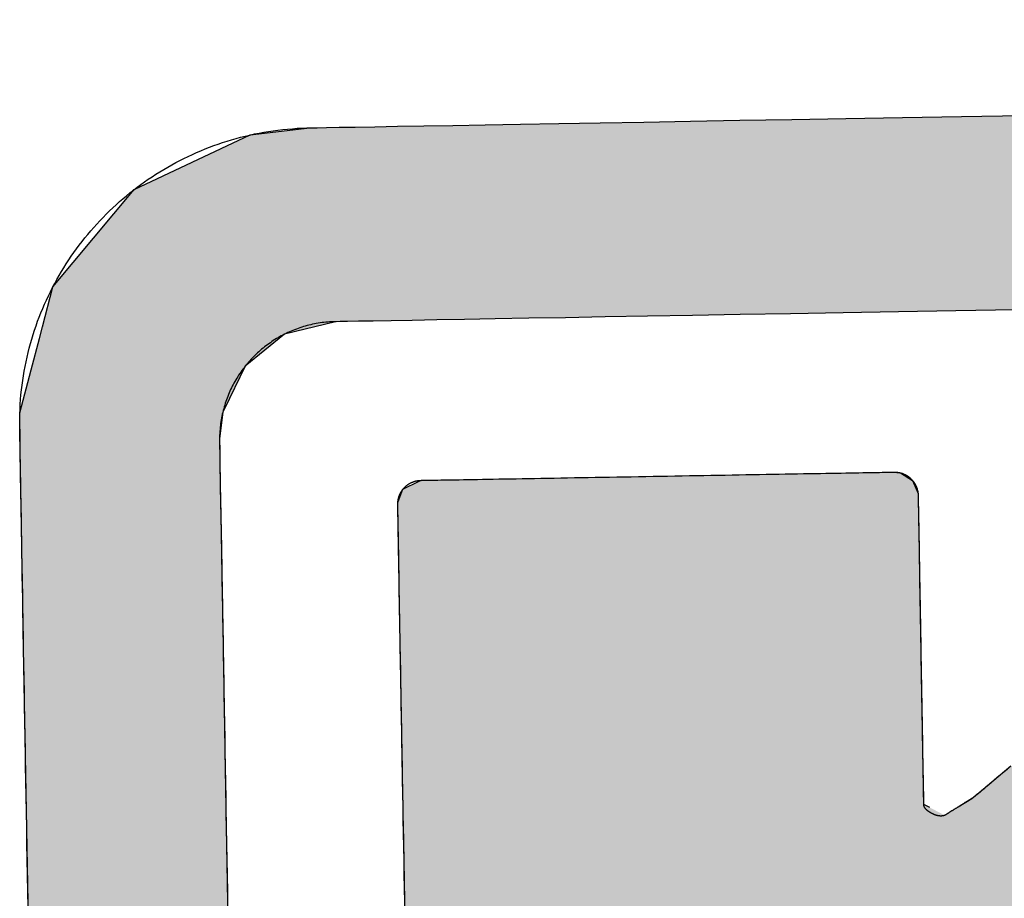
# Model space of a CAD drawing. Extents: x 562 to 7231, y 5667 to 12126.
# Tile 13 of 69: x 3105 to 3180, y 8210 to 8277. Entities that reach past the tile are written whole.
import ezdxf

# ---------------------------------------------------------------- set-up
doc = ezdxf.new("R2010")
doc.units = 0
doc.layers.get('0').update_dxf_attribs({"linetype": 'CONTINUOUS'})
doc.layers.add('LOGO', color=7, linetype='CONTINUOUS')

# ---------------------------------------------------------------- blocks, each defined once
blk = doc.blocks.new('*U32')
at = {"layer": 'LOGO', "color": 8, "linetype": 'CONTINUOUS'}
for p, q in [((1.413, 30.582), (2.698, 31.16)), ((2.698, 31.16), (3.351, 31.226)), ((0.502, 29.53), (1.413, 30.582)), ((0.38, 29.093), (0.502, 29.53)), ((0.344, 28.966), (0.38, 29.093)), ((3.598, 29.093), (3.036, 28.966)), ((0.247, 28.622), (0.344, 28.966)), ((3.036, 28.966), (2.597, 28.622)), ((0.115, 28.152), (0.247, 28.622)), ((2.597, 28.622), (2.358, 28.152)), ((0.113, 27.831), (0.115, 28.121)), ((0.115, 28.121), (0.115, 28.152)), ((2.342, 28.121), (2.302, 27.831)), ((2.358, 28.152), (2.342, 28.121)), ((0.112, 27.696), (0.113, 27.831)), ((2.302, 27.831), (2.301, 27.696)), ((0.111, 27.592), (0.112, 27.696)), ((2.301, 27.696), (2.301, 27.592)), ((0.111, 27.295), (0.111, 27.592)), ((2.301, 27.592), (2.301, 27.295)), ((0.111, 26.978), (0.111, 27.295)), ((2.301, 27.295), (2.301, 26.978)), ((0.111, 26.634), (0.111, 26.978)), ((2.301, 26.978), (2.301, 26.634)), ((0.111, 26.139), (0.111, 26.634)), ((2.301, 26.634), (2.301, 26.139)), ((0.111, 25.761), (0.111, 26.139)), ((2.301, 26.139), (2.301, 25.761)), ((0.111, 23.986), (0.111, 25.761)), ((2.301, 25.761), (2.301, 23.986)), ((0.111, 23.577), (0.111, 23.986)), ((2.301, 23.986), (2.301, 23.577)), ((0.111, 21.525), (0.111, 23.577)), ((2.301, 23.577), (2.301, 21.525))]:
    blk.add_line(p, q, dxfattribs=at)
at = {"layer": 'LOGO', "color": 8, "linetype": 'CONTINUOUS', "extrusion": (0, 0, -1)}
for points in [[(-2.698, 31.16), (-73.405, 30.582), (-1.413, 30.582)], [(-3.351, 31.226), (-72.119, 31.16), (-2.698, 31.16)], [(-2.698, 31.16), (-72.119, 31.16), (-73.405, 30.582)], [(-3.351, 31.226), (-71.417, 31.226), (-72.119, 31.16)], [(-1.413, 30.582), (-74.315, 29.53), (-0.502, 29.53)], [(-1.413, 30.582), (-73.405, 30.582), (-74.315, 29.53)], [(-0.502, 29.53), (-74.438, 29.093), (-0.38, 29.093)], [(-0.502, 29.53), (-74.315, 29.53), (-74.438, 29.093)], [(-0.38, 29.093), (-3.036, 28.966), (-0.344, 28.966)], [(-0.38, 29.093), (-3.598, 29.093), (-3.036, 28.966)], [(-0.344, 28.966), (-2.597, 28.622), (-0.247, 28.622)], [(-0.344, 28.966), (-3.036, 28.966), (-2.597, 28.622)], [(-0.247, 28.622), (-2.358, 28.152), (-0.115, 28.152)], [(-0.247, 28.622), (-2.597, 28.622), (-2.358, 28.152)], [(-0.115, 28.121), (-2.302, 27.831), (-0.113, 27.831)], [(-0.115, 28.152), (-2.342, 28.121), (-0.115, 28.121)], [(-0.115, 28.152), (-2.358, 28.152), (-2.342, 28.121)], [(-0.115, 28.121), (-2.342, 28.121), (-2.302, 27.831)], [(-0.113, 27.831), (-2.301, 27.696), (-0.112, 27.696)], [(-0.113, 27.831), (-2.302, 27.831), (-2.301, 27.696)], [(-0.112, 27.696), (-2.301, 27.592), (-0.111, 27.592)], [(-0.112, 27.696), (-2.301, 27.696), (-2.301, 27.592)], [(-0.111, 27.592), (-2.301, 27.295), (-0.111, 27.295)], [(-0.111, 27.592), (-2.301, 27.592), (-2.301, 27.295)], [(-0.111, 27.295), (-2.301, 26.978), (-0.111, 26.978)], [(-0.111, 27.295), (-2.301, 27.295), (-2.301, 26.978)], [(-0.111, 26.978), (-2.301, 26.634), (-0.111, 26.634)], [(-0.111, 26.978), (-2.301, 26.978), (-2.301, 26.634)], [(-0.111, 26.634), (-2.301, 26.139), (-0.111, 26.139)], [(-0.111, 26.634), (-2.301, 26.634), (-2.301, 26.139)], [(-0.111, 26.139), (-2.301, 25.761), (-0.111, 25.761)], [(-0.111, 26.139), (-2.301, 26.139), (-2.301, 25.761)], [(-0.111, 25.761), (-2.301, 23.986), (-0.111, 23.986)], [(-0.111, 25.761), (-2.301, 25.761), (-2.301, 23.986)], [(-0.111, 23.986), (-2.301, 23.577), (-0.111, 23.577)], [(-0.111, 23.986), (-2.301, 23.986), (-2.301, 23.577)], [(-0.111, 23.577), (-2.301, 21.525), (-0.111, 21.525)], [(-0.111, 23.577), (-2.301, 23.577), (-2.301, 21.525)]]:
    blk.add_solid(points, dxfattribs=at)
blk = doc.blocks.new('*U33')
at = {"layer": 'LOGO', "color": 8, "linetype": 'CONTINUOUS'}
for p, q in [((4.247, 27.095), (4.305, 27.24)), ((4.305, 27.24), (4.484, 27.325)), ((4.484, 27.325), (4.505, 27.335)), ((9.691, 27.335), (9.771, 27.325)), ((9.771, 27.325), (9.9, 27.24)), ((9.9, 27.24), (9.958, 27.095)), ((4.246, 27.001), (4.247, 27.095)), ((9.958, 27.095), (9.958, 27.001)), ((4.246, 26.874), (4.246, 27.001)), ((9.958, 27.001), (9.959, 26.874)), ((4.246, 26.48), (4.246, 26.874)), ((9.959, 26.874), (9.959, 26.48)), ((4.246, 26.15), (4.246, 26.48)), ((9.959, 26.48), (9.959, 26.15)), ((4.246, 25.557), (4.246, 26.15)), ((9.959, 26.15), (9.959, 25.557)), ((4.246, 24.344), (4.246, 25.557)), ((9.959, 25.557), (9.958, 24.344)), ((4.246, 24.278), (4.246, 24.344)), ((9.958, 24.344), (9.958, 24.278)), ((4.246, 23.735), (4.246, 24.278)), ((9.958, 24.278), (9.958, 23.735)), ((10.783, 23.972), (10.925, 24.087)), ((10.544, 23.779), (10.783, 23.972)), ((4.246, 23.685), (4.246, 23.735)), ((4.246, 23.648), (4.246, 23.685)), ((9.958, 23.735), (9.958, 23.685)), ((9.958, 23.685), (10.024, 23.648)), ((10.339, 23.648), (10.489, 23.738)), ((10.489, 23.738), (10.535, 23.773)), ((10.535, 23.773), (10.544, 23.779)), ((4.246, 23.559), (4.246, 23.648)), ((4.246, 23.162), (4.246, 23.559)), ((4.246, 22.334), (4.246, 23.162))]:
    blk.add_line(p, q, dxfattribs=at)
at = {"layer": 'LOGO', "color": 8, "linetype": 'CONTINUOUS', "extrusion": (0, 0, -1)}
for points in [[(-4.305, 27.24), (-9.958, 27.095), (-4.247, 27.095)], [(-4.484, 27.325), (-9.9, 27.24), (-4.305, 27.24)], [(-4.305, 27.24), (-9.9, 27.24), (-9.958, 27.095)], [(-4.505, 27.335), (-9.771, 27.325), (-4.484, 27.325)], [(-4.484, 27.325), (-9.771, 27.325), (-9.9, 27.24)], [(-4.505, 27.335), (-9.691, 27.335), (-9.771, 27.325)], [(-4.247, 27.095), (-9.958, 27.001), (-4.246, 27.001)], [(-4.247, 27.095), (-9.958, 27.095), (-9.958, 27.001)], [(-4.246, 27.001), (-9.959, 26.874), (-4.246, 26.874)], [(-4.246, 27.001), (-9.958, 27.001), (-9.959, 26.874)], [(-4.246, 26.874), (-9.959, 26.48), (-4.246, 26.48)], [(-4.246, 26.874), (-9.959, 26.874), (-9.959, 26.48)], [(-4.246, 26.48), (-9.959, 26.15), (-4.246, 26.15)], [(-4.246, 26.48), (-9.959, 26.48), (-9.959, 26.15)], [(-4.246, 26.15), (-9.959, 25.557), (-4.246, 25.557)], [(-4.246, 26.15), (-9.959, 26.15), (-9.959, 25.557)], [(-4.246, 25.557), (-9.958, 24.344), (-4.246, 24.344)], [(-4.246, 25.557), (-9.959, 25.557), (-9.958, 24.344)], [(-4.246, 24.344), (-9.958, 24.278), (-4.246, 24.278)], [(-4.246, 24.344), (-9.958, 24.344), (-9.958, 24.278)], [(-4.246, 24.278), (-9.958, 23.735), (-4.246, 23.735)], [(-4.246, 24.278), (-9.958, 24.278), (-9.958, 23.735)], [(-10.925, 24.087), (-15.602, 23.972), (-10.783, 23.972)], [(-10.783, 23.972), (-15.757, 23.779), (-10.544, 23.779)], [(-10.783, 23.972), (-15.602, 23.972), (-15.757, 23.779)], [(-4.246, 23.735), (-9.958, 23.685), (-4.246, 23.685)], [(-4.246, 23.735), (-9.958, 23.735), (-9.958, 23.685)], [(-4.246, 23.685), (-10.024, 23.648), (-4.246, 23.648)], [(-4.246, 23.685), (-9.958, 23.685), (-10.024, 23.648)], [(-10.489, 23.738), (-15.861, 23.648), (-10.339, 23.648)], [(-10.535, 23.773), (-15.789, 23.738), (-10.489, 23.738)], [(-10.489, 23.738), (-15.789, 23.738), (-15.861, 23.648)], [(-10.544, 23.779), (-15.762, 23.773), (-10.535, 23.773)], [(-10.535, 23.773), (-15.762, 23.773), (-15.789, 23.738)], [(-10.544, 23.779), (-15.757, 23.779), (-15.762, 23.773)], [(-4.246, 23.648), (-10.185, 23.559), (-4.246, 23.559)], [(-4.246, 23.648), (-10.024, 23.648), (-10.185, 23.559)], [(-10.339, 23.648), (-15.933, 23.559), (-10.185, 23.559)], [(-10.339, 23.648), (-15.861, 23.648), (-15.933, 23.559)], [(-4.246, 23.559), (-16.251, 23.162), (-4.246, 23.162)], [(-4.246, 23.559), (-15.933, 23.559), (-16.251, 23.162)], [(-4.246, 23.162), (-16.915, 22.334), (-4.246, 22.334)], [(-4.246, 23.162), (-16.251, 23.162), (-16.915, 22.334)]]:
    blk.add_solid(points, dxfattribs=at)
blk = doc.blocks.new('KLAUS')
at = {"layer": 'LOGO'}
for points in [[(3.351, 31.226, 0), (3.372, 31.226, 0), (3.433, 31.226, 0), (3.534, 31.226, 0), (3.673, 31.226, 0), (3.851, 31.226, 0), (4.065, 31.226, 0), (4.316, 31.226, 0), (4.603, 31.226, 0), (4.924, 31.226, 0), (5.279, 31.226, 0), (5.667, 31.226, 0), (6.088, 31.226, 0), (6.539, 31.226, 0), (7.021, 31.226, 0), (7.533, 31.226, 0), (8.074, 31.226, 0), (8.643, 31.226, 0), (9.238, 31.226, 0), (9.861, 31.226, 0), (10.508, 31.226, 0), (11.181, 31.226, 0)], [(0.111, 22.721, 0), (0.111, 22.898, 0), (0.111, 23.074, 0), (0.111, 23.25, 0), (0.111, 23.424, 0), (0.111, 23.598, 0), (0.111, 23.77, 0), (0.111, 23.941, 0), (0.111, 24.11, 0), (0.111, 24.277, 0), (0.111, 24.443, 0), (0.111, 24.607, 0), (0.111, 24.769, 0), (0.111, 24.928, 0), (0.111, 25.085, 0), (0.111, 25.24, 0), (0.111, 25.392, 0), (0.111, 25.541, 0), (0.111, 25.687, 0), (0.111, 25.83, 0), (0.111, 25.97, 0), (0.111, 26.106, 0), (0.111, 26.239, 0), (0.111, 26.368, 0), (0.111, 26.493, 0), (0.111, 26.614, 0), (0.111, 26.731, 0), (0.111, 26.844, 0), (0.111, 26.953, 0), (0.111, 27.056, 0), (0.111, 27.155, 0), (0.111, 27.25, 0), (0.111, 27.339, 0), (0.111, 27.423, 0), (0.111, 27.502, 0), (0.111, 27.576, 0), (0.111, 27.644, 0), (0.111, 27.706, 0), (0.111, 27.762, 0), (0.111, 27.813, 0), (0.111, 27.857, 0), (0.111, 27.895, 0), (0.111, 27.926, 0), (0.111, 27.951, 0), (0.111, 27.97, 0), (0.111, 27.981, 0), (0.111, 27.985, 0), (0.111, 28.033, 0), (0.113, 28.087, 0), (0.115, 28.14, 0), (0.118, 28.194, 0), (0.121, 28.247, 0), (0.126, 28.299, 0), (0.131, 28.352, 0), (0.138, 28.404, 0), (0.145, 28.456, 0), (0.153, 28.508, 0), (0.162, 28.559, 0), (0.171, 28.611, 0), (0.182, 28.662, 0), (0.193, 28.712, 0), (0.205, 28.763, 0), (0.218, 28.813, 0), (0.231, 28.862, 0), (0.245, 28.912, 0), (0.26, 28.961, 0), (0.276, 29.009, 0), (0.293, 29.058, 0), (0.31, 29.106, 0), (0.328, 29.154, 0), (0.347, 29.201, 0), (0.366, 29.248, 0), (0.386, 29.294, 0), (0.407, 29.341, 0), (0.429, 29.386, 0), (0.451, 29.432, 0), (0.474, 29.477, 0), (0.498, 29.521, 0), (0.522, 29.566, 0), (0.547, 29.609, 0), (0.572, 29.653, 0), (0.599, 29.696, 0), (0.626, 29.738, 0), (0.653, 29.78, 0), (0.681, 29.822, 0), (0.71, 29.863, 0), (0.739, 29.903, 0), (0.769, 29.944, 0), (0.8, 29.983, 0), (0.831, 30.022, 0), (0.863, 30.061, 0), (0.895, 30.099, 0), (0.928, 30.137, 0), (0.962, 30.174, 0), (0.996, 30.211, 0), (1.031, 30.247, 0), (1.066, 30.282, 0), (1.102, 30.317, 0), (1.138, 30.352, 0), (1.175, 30.386, 0), (1.212, 30.419, 0), (1.25, 30.452, 0), (1.288, 30.484, 0), (1.327, 30.516, 0), (1.366, 30.547, 0), (1.406, 30.577, 0), (1.447, 30.607, 0), (1.487, 30.636, 0), (1.529, 30.665, 0), (1.57, 30.693, 0), (1.613, 30.72, 0), (1.655, 30.747, 0), (1.698, 30.773, 0), (1.742, 30.798, 0), (1.786, 30.823, 0), (1.83, 30.847, 0), (1.875, 30.87, 0), (1.92, 30.893, 0), (1.965, 30.915, 0), (2.011, 30.936, 0), (2.058, 30.957, 0), (2.104, 30.977, 0), (2.151, 30.996, 0), (2.199, 31.015, 0), (2.247, 31.032, 0), (2.295, 31.049, 0), (2.343, 31.066, 0), (2.392, 31.081, 0), (2.441, 31.096, 0), (2.491, 31.11, 0), (2.541, 31.123, 0), (2.591, 31.136, 0), (2.641, 31.148, 0), (2.692, 31.158, 0), (2.743, 31.169, 0), (2.794, 31.178, 0), (2.846, 31.186, 0), (2.898, 31.194, 0), (2.95, 31.201, 0), (3.002, 31.207, 0), (3.055, 31.212, 0), (3.108, 31.216, 0), (3.161, 31.22, 0), (3.214, 31.223, 0), (3.268, 31.224, 0), (3.321, 31.225, 0), (3.351, 31.226, 0), (3.351, 31.226, 0), (3.351, 31.226, 0), (3.351, 31.226, 0), (3.351, 31.226, 0), (3.351, 31.226, 0), (3.351, 31.226, 0), (3.351, 31.226, 0), (3.351, 31.226, 0), (3.351, 31.226, 0), (3.351, 31.226, 0), (3.351, 31.226, 0), (3.351, 31.226, 0), (3.351, 31.226, 0), (3.351, 31.226, 0), (3.351, 31.226, 0), (3.351, 31.226, 0), (3.351, 31.226, 0), (3.351, 31.226, 0), (3.351, 31.226, 0), (3.351, 31.226, 0), (3.351, 31.226, 0), (3.351, 31.226, 0), (3.351, 31.226, 0), (3.351, 31.226, 0), (3.351, 31.226, 0), (3.351, 31.226, 0), (3.351, 31.226, 0), (3.351, 31.226, 0), (3.351, 31.226, 0), (3.351, 31.226, 0), (3.351, 31.226, 0), (3.351, 31.226, 0), (3.351, 31.226, 0), (3.351, 31.226, 0), (3.351, 31.226, 0), (3.351, 31.226, 0), (3.351, 31.226, 0), (3.351, 31.226, 0), (3.351, 31.226, 0), (3.351, 31.226, 0), (3.351, 31.226, 0), (3.351, 31.226, 0), (3.351, 31.226, 0), (3.351, 31.226, 0), (3.351, 31.226, 0), (3.351, 31.226, 0), (3.351, 31.226, 0), (3.351, 31.226, 0), (3.351, 31.226, 0), (3.351, 31.226, 0), (3.351, 31.226, 0), (3.351, 31.226, 0), (3.351, 31.226, 0), (3.351, 31.226, 0), (3.351, 31.226, 0), (3.351, 31.226, 0), (3.351, 31.226, 0), (3.351, 31.226, 0), (3.351, 31.226, 0), (3.351, 31.226, 0), (3.351, 31.226, 0), (3.351, 31.226, 0), (3.351, 31.226, 0), (3.351, 31.226, 0), (3.351, 31.226, 0), (3.351, 31.226, 0), (3.351, 31.226, 0), (3.351, 31.226, 0), (3.351, 31.226, 0), (3.351, 31.226, 0), (3.351, 31.226, 0), (3.351, 31.226, 0), (3.351, 31.226, 0), (3.351, 31.226, 0), (3.351, 31.226, 0), (3.351, 31.226, 0), (3.351, 31.226, 0), (3.351, 31.226, 0), (3.351, 31.226, 0), (3.351, 31.226, 0), (3.351, 31.226, 0), (3.351, 31.226, 0), (3.351, 31.226, 0), (3.351, 31.226, 0), (3.351, 31.226, 0), (3.351, 31.226, 0), (3.351, 31.226, 0), (3.351, 31.226, 0), (3.351, 31.226, 0), (3.351, 31.226, 0), (3.351, 31.226, 0), (3.351, 31.226, 0), (3.351, 31.226, 0), (3.351, 31.226, 0), (3.351, 31.226, 0), (3.351, 31.226, 0), (3.351, 31.226, 0), (3.351, 31.226, 0), (3.351, 31.226, 0)], [(3.598, 29.093, 0), (3.576, 29.093, 0), (3.555, 29.093, 0), (3.533, 29.092, 0), (3.512, 29.091, 0), (3.491, 29.089, 0), (3.47, 29.087, 0), (3.449, 29.085, 0), (3.428, 29.082, 0), (3.407, 29.079, 0), (3.386, 29.076, 0), (3.366, 29.073, 0), (3.345, 29.069, 0), (3.325, 29.065, 0), (3.305, 29.06, 0), (3.284, 29.055, 0), (3.264, 29.05, 0), (3.245, 29.045, 0), (3.225, 29.039, 0), (3.205, 29.033, 0), (3.186, 29.027, 0), (3.166, 29.02, 0), (3.147, 29.013, 0), (3.128, 29.006, 0), (3.109, 28.998, 0), (3.09, 28.991, 0), (3.072, 28.982, 0), (3.053, 28.974, 0), (3.035, 28.965, 0), (3.017, 28.956, 0), (2.999, 28.947, 0), (2.981, 28.938, 0), (2.963, 28.928, 0), (2.946, 28.918, 0), (2.929, 28.908, 0), (2.911, 28.897, 0), (2.894, 28.886, 0), (2.878, 28.875, 0), (2.861, 28.864, 0), (2.845, 28.852, 0), (2.828, 28.841, 0), (2.812, 28.829, 0), (2.797, 28.816, 0), (2.781, 28.804, 0), (2.765, 28.791, 0), (2.75, 28.778, 0), (2.735, 28.765, 0), (2.72, 28.752, 0), (2.706, 28.738, 0), (2.691, 28.724, 0), (2.677, 28.71, 0), (2.663, 28.696, 0), (2.649, 28.681, 0), (2.636, 28.666, 0), (2.622, 28.651, 0), (2.609, 28.636, 0), (2.597, 28.621, 0), (2.584, 28.605, 0), (2.572, 28.59, 0), (2.559, 28.574, 0), (2.547, 28.557, 0), (2.536, 28.541, 0), (2.524, 28.525, 0), (2.513, 28.508, 0), (2.502, 28.491, 0), (2.492, 28.474, 0), (2.481, 28.457, 0), (2.471, 28.439, 0), (2.461, 28.422, 0), (2.452, 28.404, 0), (2.442, 28.386, 0), (2.433, 28.368, 0), (2.425, 28.35, 0), (2.416, 28.331, 0), (2.408, 28.313, 0), (2.4, 28.294, 0), (2.392, 28.275, 0), (2.385, 28.256, 0), (2.378, 28.237, 0), (2.371, 28.218, 0), (2.365, 28.198, 0), (2.358, 28.179, 0), (2.353, 28.159, 0), (2.347, 28.139, 0), (2.342, 28.119, 0), (2.337, 28.099, 0), (2.332, 28.079, 0), (2.328, 28.059, 0), (2.324, 28.038, 0), (2.32, 28.018, 0), (2.317, 27.997, 0), (2.314, 27.977, 0), (2.311, 27.956, 0), (2.309, 27.935, 0), (2.306, 27.914, 0), (2.305, 27.892, 0), (2.303, 27.871, 0), (2.302, 27.85, 0), (2.302, 27.828, 0), (2.301, 27.807, 0), (2.301, 27.796, 0), (2.301, 27.789, 0), (2.301, 27.775, 0), (2.301, 27.754, 0), (2.301, 27.726, 0), (2.301, 27.692, 0), (2.301, 27.652, 0), (2.301, 27.605, 0), (2.301, 27.553, 0), (2.301, 27.494, 0), (2.301, 27.43, 0), (2.301, 27.36, 0), (2.301, 27.285, 0), (2.301, 27.205, 0), (2.301, 27.119, 0), (2.301, 27.029, 0), (2.301, 26.933, 0), (2.301, 26.833, 0), (2.301, 26.728, 0), (2.301, 26.619, 0), (2.301, 26.505, 0), (2.301, 26.388, 0), (2.301, 26.266, 0), (2.301, 26.14, 0), (2.301, 26.011, 0), (2.301, 25.878, 0), (2.301, 25.742, 0), (2.301, 25.602, 0), (2.301, 25.459, 0), (2.301, 25.313, 0), (2.301, 25.165, 0), (2.301, 25.013, 0), (2.301, 24.859, 0), (2.301, 24.702, 0), (2.301, 24.544, 0), (2.301, 24.383, 0), (2.301, 24.22, 0), (2.301, 24.055, 0), (2.301, 23.888, 0), (2.301, 23.72, 0), (2.301, 23.55, 0), (2.301, 23.379, 0), (2.301, 23.207, 0), (2.301, 23.034, 0), (2.301, 22.86, 0), (2.301, 22.685, 0)], [(11.064, 29.093, 0), (10.408, 29.093, 0), (9.777, 29.093, 0), (9.171, 29.093, 0), (8.592, 29.093, 0), (8.04, 29.093, 0), (7.516, 29.093, 0), (7.022, 29.093, 0), (6.557, 29.093, 0), (6.122, 29.093, 0), (5.72, 29.093, 0), (5.349, 29.093, 0), (5.012, 29.093, 0), (4.708, 29.093, 0), (4.44, 29.093, 0), (4.207, 29.093, 0), (4.01, 29.093, 0), (3.85, 29.093, 0), (3.729, 29.093, 0), (3.647, 29.093, 0), (3.604, 29.093, 0), (3.598, 29.093, 0), (3.598, 29.093, 0), (3.598, 29.093, 0), (3.598, 29.093, 0), (3.598, 29.093, 0), (3.598, 29.093, 0), (3.598, 29.093, 0), (3.598, 29.093, 0), (3.598, 29.093, 0), (3.598, 29.093, 0), (3.598, 29.093, 0), (3.598, 29.093, 0), (3.598, 29.093, 0), (3.598, 29.093, 0), (3.598, 29.093, 0), (3.598, 29.093, 0), (3.598, 29.093, 0), (3.598, 29.093, 0), (3.598, 29.093, 0), (3.598, 29.093, 0), (3.598, 29.093, 0), (3.598, 29.093, 0), (3.598, 29.093, 0), (3.598, 29.093, 0), (3.598, 29.093, 0), (3.598, 29.093, 0), (3.598, 29.093, 0), (3.598, 29.093, 0), (3.598, 29.093, 0), (3.598, 29.093, 0), (3.598, 29.093, 0), (3.598, 29.093, 0), (3.598, 29.093, 0), (3.598, 29.093, 0), (3.598, 29.093, 0), (3.598, 29.093, 0), (3.598, 29.093, 0), (3.598, 29.093, 0), (3.598, 29.093, 0), (3.598, 29.093, 0), (3.598, 29.093, 0), (3.598, 29.093, 0), (3.598, 29.093, 0), (3.598, 29.093, 0), (3.598, 29.093, 0), (3.598, 29.093, 0), (3.598, 29.093, 0), (3.598, 29.093, 0), (3.598, 29.093, 0), (3.598, 29.093, 0), (3.598, 29.093, 0), (3.598, 29.093, 0), (3.598, 29.093, 0), (3.598, 29.093, 0), (3.598, 29.093, 0), (3.598, 29.093, 0), (3.598, 29.093, 0), (3.598, 29.093, 0), (3.598, 29.093, 0), (3.598, 29.093, 0), (3.598, 29.093, 0), (3.598, 29.093, 0), (3.598, 29.093, 0), (3.598, 29.093, 0), (3.598, 29.093, 0), (3.598, 29.093, 0), (3.598, 29.093, 0), (3.598, 29.093, 0), (3.598, 29.093, 0), (3.598, 29.093, 0), (3.598, 29.093, 0), (3.598, 29.093, 0), (3.598, 29.093, 0), (3.598, 29.093, 0), (3.598, 29.093, 0), (3.598, 29.093, 0), (3.598, 29.093, 0), (3.598, 29.093, 0), (3.598, 29.093, 0), (3.598, 29.093, 0), (3.598, 29.093, 0), (3.598, 29.093, 0), (3.598, 29.093, 0), (3.598, 29.093, 0), (3.598, 29.093, 0), (3.598, 29.093, 0), (3.598, 29.093, 0), (3.598, 29.093, 0), (3.598, 29.093, 0), (3.598, 29.093, 0), (3.598, 29.093, 0), (3.598, 29.093, 0), (3.598, 29.093, 0), (3.598, 29.093, 0), (3.598, 29.093, 0), (3.598, 29.093, 0), (3.598, 29.093, 0), (3.598, 29.093, 0), (3.598, 29.093, 0), (3.598, 29.093, 0)], [(4.505, 27.335, 0), (4.506, 27.335, 0), (4.511, 27.335, 0), (4.519, 27.335, 0), (4.53, 27.335, 0), (4.545, 27.335, 0), (4.562, 27.335, 0), (4.582, 27.335, 0), (4.605, 27.335, 0), (4.63, 27.335, 0), (4.658, 27.335, 0), (4.689, 27.335, 0), (4.723, 27.335, 0), (4.759, 27.335, 0), (4.797, 27.335, 0), (4.838, 27.335, 0), (4.88, 27.335, 0), (4.926, 27.335, 0), (4.973, 27.335, 0), (5.022, 27.335, 0), (5.074, 27.335, 0), (5.127, 27.335, 0), (5.182, 27.335, 0), (5.239, 27.335, 0), (5.298, 27.335, 0), (5.358, 27.335, 0), (5.42, 27.335, 0), (5.484, 27.335, 0), (5.549, 27.335, 0), (5.615, 27.335, 0), (5.683, 27.335, 0), (5.752, 27.335, 0), (5.822, 27.335, 0), (5.894, 27.335, 0), (5.966, 27.335, 0), (6.039, 27.335, 0), (6.114, 27.335, 0), (6.189, 27.335, 0), (6.265, 27.335, 0), (6.341, 27.335, 0), (6.419, 27.335, 0), (6.497, 27.335, 0), (6.575, 27.335, 0), (6.654, 27.335, 0), (6.733, 27.335, 0), (6.813, 27.335, 0), (6.893, 27.335, 0), (6.972, 27.335, 0), (7.053, 27.335, 0), (7.133, 27.335, 0), (7.213, 27.335, 0), (7.293, 27.335, 0), (7.373, 27.335, 0), (7.452, 27.335, 0), (7.532, 27.335, 0), (7.611, 27.335, 0), (7.689, 27.335, 0), (7.767, 27.335, 0), (7.845, 27.335, 0), (7.921, 27.335, 0), (7.998, 27.335, 0), (8.073, 27.335, 0), (8.147, 27.335, 0), (8.221, 27.335, 0), (8.294, 27.335, 0), (8.365, 27.335, 0), (8.436, 27.335, 0), (8.505, 27.335, 0), (8.573, 27.335, 0), (8.64, 27.335, 0), (8.705, 27.335, 0), (8.769, 27.335, 0), (8.831, 27.335, 0), (8.892, 27.335, 0), (8.951, 27.335, 0), (9.009, 27.335, 0), (9.064, 27.335, 0), (9.118, 27.335, 0), (9.17, 27.335, 0), (9.22, 27.335, 0), (9.268, 27.335, 0), (9.313, 27.335, 0), (9.357, 27.335, 0), (9.398, 27.335, 0), (9.437, 27.335, 0), (9.473, 27.335, 0), (9.508, 27.335, 0), (9.539, 27.335, 0), (9.568, 27.335, 0), (9.594, 27.335, 0), (9.618, 27.335, 0), (9.638, 27.335, 0), (9.656, 27.335, 0), (9.671, 27.335, 0), (9.683, 27.335, 0), (9.692, 27.335, 0), (9.697, 27.335, 0), (9.7, 27.335, 0), (9.703, 27.335, 0), (9.707, 27.335, 0), (9.712, 27.334, 0), (9.716, 27.334, 0), (9.72, 27.334, 0), (9.725, 27.334, 0), (9.729, 27.333, 0), (9.733, 27.332, 0), (9.738, 27.332, 0), (9.742, 27.331, 0), (9.746, 27.331, 0), (9.75, 27.33, 0), (9.754, 27.329, 0), (9.759, 27.328, 0), (9.763, 27.327, 0), (9.767, 27.326, 0), (9.771, 27.325, 0), (9.775, 27.324, 0), (9.779, 27.322, 0), (9.783, 27.321, 0), (9.787, 27.32, 0), (9.791, 27.318, 0), (9.795, 27.317, 0), (9.798, 27.315, 0), (9.802, 27.314, 0), (9.806, 27.312, 0), (9.81, 27.31, 0), (9.814, 27.308, 0), (9.817, 27.306, 0), (9.821, 27.305, 0), (9.825, 27.303, 0), (9.828, 27.301, 0), (9.832, 27.299, 0), (9.835, 27.296, 0), (9.839, 27.294, 0), (9.842, 27.292, 0), (9.846, 27.29, 0), (9.849, 27.287, 0), (9.852, 27.285, 0), (9.856, 27.282, 0), (9.859, 27.28, 0), (9.862, 27.277, 0), (9.865, 27.275, 0), (9.868, 27.272, 0), (9.871, 27.27, 0), (9.874, 27.267, 0), (9.877, 27.264, 0), (9.88, 27.261, 0), (9.883, 27.258, 0), (9.886, 27.255, 0), (9.889, 27.252, 0), (9.892, 27.249, 0), (9.894, 27.246, 0), (9.897, 27.243, 0), (9.9, 27.24, 0), (9.902, 27.237, 0), (9.905, 27.234, 0), (9.907, 27.23, 0), (9.91, 27.227, 0), (9.912, 27.224, 0), (9.914, 27.22, 0), (9.917, 27.217, 0), (9.919, 27.213, 0), (9.921, 27.21, 0), (9.923, 27.206, 0), (9.925, 27.203, 0), (9.927, 27.199, 0), (9.929, 27.196, 0), (9.931, 27.192, 0), (9.933, 27.188, 0), (9.935, 27.185, 0), (9.936, 27.181, 0), (9.938, 27.177, 0), (9.94, 27.173, 0), (9.941, 27.169, 0), (9.943, 27.165, 0), (9.944, 27.161, 0), (9.946, 27.157, 0), (9.947, 27.154, 0), (9.948, 27.149, 0), (9.949, 27.145, 0), (9.95, 27.141, 0), (9.951, 27.137, 0), (9.952, 27.133, 0), (9.953, 27.129, 0), (9.954, 27.125, 0), (9.955, 27.121, 0), (9.956, 27.116, 0), (9.956, 27.112, 0), (9.957, 27.108, 0), (9.957, 27.104, 0), (9.958, 27.099, 0), (9.958, 27.095, 0), (9.958, 27.091, 0), (9.959, 27.086, 0), (9.959, 27.082, 0), (9.959, 27.078, 0), (9.959, 27.075, 0), (9.959, 27.073, 0), (9.959, 27.069, 0), (9.959, 27.062, 0), (9.959, 27.054, 0), (9.959, 27.044, 0), (9.959, 27.032, 0), (9.959, 27.018, 0), (9.959, 27.002, 0), (9.959, 26.984, 0), (9.959, 26.965, 0), (9.959, 26.944, 0), (9.959, 26.921, 0), (9.959, 26.897, 0), (9.959, 26.871, 0), (9.959, 26.844, 0), (9.959, 26.815, 0), (9.959, 26.785, 0), (9.959, 26.753, 0), (9.959, 26.721, 0), (9.959, 26.686, 0), (9.959, 26.651, 0), (9.959, 26.614, 0), (9.959, 26.577, 0), (9.959, 26.538, 0), (9.959, 26.498, 0), (9.959, 26.457, 0), (9.959, 26.415, 0), (9.959, 26.372, 0), (9.959, 26.328, 0), (9.959, 26.284, 0), (9.959, 26.238, 0), (9.959, 26.192, 0), (9.959, 26.145, 0), (9.959, 26.098, 0), (9.959, 26.049, 0), (9.959, 26.001, 0), (9.959, 25.951, 0), (9.959, 25.902, 0), (9.959, 25.851, 0), (9.959, 25.801, 0), (9.959, 25.75, 0), (9.959, 25.698, 0), (9.959, 25.647, 0), (9.959, 25.595, 0), (9.959, 25.543, 0), (9.959, 25.491, 0), (9.959, 25.439, 0), (9.959, 25.387, 0), (9.958, 25.334, 0), (9.958, 25.282, 0), (9.958, 25.23, 0), (9.958, 25.178, 0), (9.958, 25.126, 0), (9.958, 25.075, 0), (9.958, 25.023, 0), (9.958, 24.972, 0), (9.958, 24.921, 0), (9.958, 24.871, 0), (9.958, 24.821, 0), (9.958, 24.772, 0), (9.958, 24.723, 0), (9.958, 24.675, 0), (9.958, 24.627, 0), (9.958, 24.58, 0), (9.958, 24.534, 0), (9.958, 24.488, 0), (9.958, 24.443, 0), (9.958, 24.399, 0), (9.958, 24.356, 0), (9.958, 24.314, 0), (9.958, 24.273, 0), (9.958, 24.233, 0), (9.958, 24.194, 0), (9.958, 24.156, 0), (9.958, 24.119, 0), (9.958, 24.083, 0), (9.958, 24.049, 0), (9.958, 24.016, 0), (9.958, 23.984, 0), (9.958, 23.953, 0), (9.958, 23.924, 0), (9.958, 23.897, 0), (9.958, 23.871, 0), (9.958, 23.846, 0), (9.958, 23.823, 0), (9.958, 23.802, 0), (9.958, 23.782, 0), (9.958, 23.764, 0), (9.958, 23.748, 0), (9.958, 23.734, 0), (9.958, 23.721, 0), (9.958, 23.71, 0), (9.958, 23.702, 0), (9.958, 23.695, 0), (9.958, 23.691, 0), (9.958, 23.688, 0), (9.958, 23.687, 0), (9.958, 23.687, 0), (9.958, 23.687, 0), (9.958, 23.687, 0), (9.958, 23.687, 0), (9.958, 23.687, 0), (9.958, 23.687, 0), (9.958, 23.687, 0), (9.958, 23.686, 0), (9.958, 23.686, 0), (9.958, 23.686, 0), (9.958, 23.686, 0), (9.958, 23.685, 0), (9.958, 23.685, 0), (9.958, 23.685, 0), (9.957, 23.684, 0), (9.957, 23.684, 0), (9.957, 23.683, 0), (9.957, 23.683, 0), (9.957, 23.682, 0), (9.957, 23.682, 0), (9.957, 23.681, 0), (9.957, 23.681, 0), (9.957, 23.68, 0), (9.957, 23.68, 0), (9.957, 23.679, 0), (9.957, 23.678, 0), (9.957, 23.678, 0), (9.957, 23.677, 0), (9.957, 23.676, 0), (9.957, 23.675, 0), (9.957, 23.675, 0), (9.957, 23.674, 0), (9.958, 23.673, 0), (9.958, 23.672, 0), (9.958, 23.672, 0), (9.958, 23.671, 0), (9.958, 23.67, 0), (9.958, 23.669, 0), (9.959, 23.668, 0), (9.959, 23.667, 0), (9.959, 23.666, 0), (9.96, 23.665, 0), (9.96, 23.664, 0), (9.96, 23.663, 0), (9.961, 23.662, 0), (9.961, 23.661, 0), (9.962, 23.66, 0), (9.962, 23.659, 0), (9.963, 23.657, 0), (9.963, 23.656, 0), (9.964, 23.655, 0), (9.964, 23.654, 0), (9.965, 23.653, 0), (9.966, 23.652, 0), (9.966, 23.65, 0), (9.967, 23.649, 0), (9.968, 23.648, 0), (9.969, 23.647, 0), (9.97, 23.645, 0), (9.971, 23.644, 0), (9.972, 23.643, 0), (9.973, 23.641, 0), (9.974, 23.64, 0), (9.975, 23.639, 0), (9.976, 23.637, 0), (9.977, 23.636, 0), (9.978, 23.634, 0), (9.98, 23.633, 0), (9.981, 23.631, 0), (9.982, 23.63, 0), (9.984, 23.628, 0), (9.985, 23.627, 0), (9.987, 23.625, 0), (9.989, 23.624, 0), (9.99, 23.622, 0), (9.992, 23.621, 0), (9.994, 23.619, 0), (9.996, 23.618, 0), (9.997, 23.616, 0), (9.999, 23.615, 0), (10.001, 23.613, 0), (10.004, 23.611, 0), (10.006, 23.61, 0), (10.008, 23.608, 0), (10.01, 23.606, 0), (10.012, 23.605, 0), (10.015, 23.603, 0), (10.017, 23.601, 0), (10.02, 23.6, 0), (10.022, 23.598, 0), (10.025, 23.596, 0), (10.028, 23.595, 0), (10.031, 23.593, 0), (10.034, 23.591, 0), (10.037, 23.589, 0), (10.04, 23.587, 0), (10.043, 23.586, 0), (10.046, 23.584, 0), (10.049, 23.582, 0), (10.052, 23.581, 0), (10.055, 23.579, 0), (10.058, 23.578, 0), (10.061, 23.576, 0), (10.064, 23.575, 0), (10.067, 23.573, 0), (10.07, 23.572, 0), (10.072, 23.571, 0), (10.075, 23.57, 0), (10.078, 23.569, 0), (10.081, 23.567, 0), (10.084, 23.566, 0), (10.086, 23.565, 0), (10.089, 23.564, 0), (10.092, 23.564, 0), (10.094, 23.563, 0), (10.097, 23.562, 0), (10.1, 23.561, 0), (10.102, 23.56, 0), (10.104, 23.56, 0), (10.107, 23.559, 0), (10.11, 23.558, 0), (10.112, 23.558, 0), (10.114, 23.557, 0), (10.117, 23.557, 0), (10.119, 23.556, 0), (10.121, 23.556, 0), (10.123, 23.556, 0), (10.126, 23.555, 0), (10.128, 23.555, 0), (10.13, 23.555, 0), (10.132, 23.555, 0), (10.134, 23.554, 0), (10.136, 23.554, 0), (10.139, 23.554, 0), (10.141, 23.554, 0), (10.143, 23.554, 0), (10.145, 23.554, 0), (10.146, 23.554, 0), (10.148, 23.554, 0), (10.15, 23.554, 0), (10.152, 23.554, 0), (10.154, 23.554, 0), (10.156, 23.554, 0), (10.157, 23.554, 0), (10.159, 23.554, 0), (10.161, 23.554, 0), (10.162, 23.554, 0), (10.164, 23.555, 0), (10.165, 23.555, 0), (10.167, 23.555, 0), (10.169, 23.555, 0), (10.17, 23.555, 0), (10.171, 23.556, 0), (10.173, 23.556, 0), (10.174, 23.556, 0), (10.176, 23.556, 0), (10.177, 23.557, 0), (10.178, 23.557, 0), (10.18, 23.557, 0), (10.181, 23.558, 0), (10.182, 23.558, 0), (10.183, 23.558, 0), (10.184, 23.558, 0), (10.185, 23.559, 0), (10.186, 23.559, 0), (10.187, 23.559, 0), (10.188, 23.56, 0), (10.189, 23.56, 0), (10.19, 23.561, 0), (10.191, 23.561, 0), (10.192, 23.561, 0), (10.193, 23.561, 0), (10.193, 23.562, 0), (10.194, 23.562, 0), (10.195, 23.562, 0), (10.195, 23.563, 0), (10.196, 23.563, 0), (10.197, 23.563, 0), (10.197, 23.564, 0), (10.198, 23.564, 0), (10.198, 23.564, 0), (10.199, 23.564, 0), (10.199, 23.564, 0), (10.2, 23.565, 0), (10.2, 23.565, 0), (10.2, 23.565, 0), (10.2, 23.565, 0), (10.201, 23.565, 0), (10.201, 23.565, 0), (10.201, 23.566, 0), (10.201, 23.566, 0), (10.201, 23.566, 0), (10.201, 23.566, 0), (10.201, 23.566, 0), (10.201, 23.566, 0), (10.202, 23.566, 0), (10.202, 23.566, 0), (10.203, 23.567, 0), (10.204, 23.567, 0), (10.205, 23.568, 0), (10.206, 23.568, 0), (10.207, 23.569, 0), (10.209, 23.57, 0), (10.21, 23.571, 0), (10.212, 23.572, 0), (10.214, 23.573, 0), (10.216, 23.574, 0), (10.218, 23.576, 0), (10.22, 23.577, 0), (10.223, 23.579, 0), (10.226, 23.58, 0), (10.228, 23.582, 0), (10.231, 23.584, 0), (10.234, 23.585, 0), (10.237, 23.587, 0), (10.24, 23.589, 0), (10.244, 23.591, 0), (10.247, 23.593, 0), (10.251, 23.595, 0), (10.254, 23.597, 0), (10.258, 23.6, 0), (10.262, 23.602, 0), (10.266, 23.604, 0), (10.27, 23.607, 0), (10.274, 23.609, 0), (10.278, 23.611, 0), (10.282, 23.614, 0), (10.286, 23.616, 0), (10.29, 23.619, 0), (10.295, 23.622, 0), (10.299, 23.624, 0), (10.303, 23.627, 0), (10.308, 23.63, 0), (10.312, 23.632, 0), (10.317, 23.635, 0), (10.322, 23.638, 0), (10.326, 23.641, 0), (10.331, 23.643, 0), (10.335, 23.646, 0), (10.34, 23.649, 0), (10.345, 23.652, 0), (10.35, 23.655, 0), (10.354, 23.657, 0), (10.359, 23.66, 0), (10.364, 23.663, 0), (10.368, 23.666, 0), (10.373, 23.669, 0), (10.378, 23.672, 0), (10.382, 23.674, 0), (10.387, 23.677, 0), (10.391, 23.68, 0), (10.396, 23.683, 0), (10.4, 23.685, 0), (10.405, 23.688, 0), (10.409, 23.691, 0), (10.414, 23.693, 0), (10.418, 23.696, 0), (10.422, 23.698, 0), (10.426, 23.701, 0), (10.431, 23.703, 0), (10.435, 23.706, 0), (10.439, 23.708, 0), (10.443, 23.71, 0), (10.446, 23.713, 0), (10.45, 23.715, 0), (10.454, 23.717, 0), (10.457, 23.719, 0), (10.461, 23.721, 0), (10.464, 23.724, 0), (10.467, 23.726, 0), (10.471, 23.727, 0), (10.474, 23.729, 0), (10.477, 23.731, 0), (10.479, 23.733, 0), (10.482, 23.734, 0), (10.485, 23.736, 0), (10.487, 23.737, 0), (10.489, 23.739, 0), (10.492, 23.74, 0), (10.494, 23.741, 0), (10.496, 23.742, 0), (10.497, 23.743, 0), (10.499, 23.744, 0), (10.5, 23.745, 0), (10.502, 23.746, 0), (10.503, 23.747, 0), (10.504, 23.747, 0), (10.504, 23.747, 0), (10.505, 23.748, 0), (10.505, 23.748, 0), (10.505, 23.748, 0), (10.506, 23.748, 0), (10.509, 23.751, 0), (10.514, 23.756, 0), (10.523, 23.762, 0), (10.534, 23.771, 0), (10.547, 23.782, 0), (10.563, 23.795, 0), (10.582, 23.81, 0), (10.602, 23.827, 0), (10.626, 23.845, 0), (10.651, 23.866, 0), (10.678, 23.888, 0), (10.708, 23.912, 0), (10.74, 23.938, 0), (10.774, 23.965, 0), (10.81, 23.994, 0), (10.848, 24.025, 0), (10.887, 24.057, 0)], [(4.246, 22.708, 0), (4.246, 22.861, 0), (4.246, 23.013, 0), (4.246, 23.164, 0), (4.246, 23.315, 0), (4.246, 23.464, 0), (4.246, 23.612, 0), (4.246, 23.759, 0), (4.246, 23.904, 0), (4.246, 24.048, 0), (4.246, 24.191, 0), (4.246, 24.331, 0), (4.246, 24.469, 0), (4.246, 24.605, 0), (4.246, 24.739, 0), (4.246, 24.871, 0), (4.246, 25, 0), (4.246, 25.127, 0), (4.246, 25.25, 0), (4.246, 25.371, 0), (4.246, 25.489, 0), (4.246, 25.604, 0), (4.246, 25.715, 0), (4.246, 25.823, 0), (4.246, 25.928, 0), (4.246, 26.029, 0), (4.246, 26.126, 0), (4.246, 26.219, 0), (4.246, 26.308, 0), (4.246, 26.393, 0), (4.246, 26.473, 0), (4.246, 26.549, 0), (4.246, 26.621, 0), (4.246, 26.688, 0), (4.246, 26.75, 0), (4.246, 26.807, 0), (4.246, 26.859, 0), (4.246, 26.905, 0), (4.246, 26.947, 0), (4.246, 26.982, 0), (4.246, 27.013, 0), (4.246, 27.037, 0), (4.246, 27.056, 0), (4.246, 27.068, 0), (4.246, 27.075, 0), (4.246, 27.078, 0), (4.246, 27.082, 0), (4.246, 27.086, 0), (4.246, 27.091, 0), (4.246, 27.095, 0), (4.247, 27.099, 0), (4.247, 27.104, 0), (4.248, 27.108, 0), (4.248, 27.112, 0), (4.249, 27.116, 0), (4.25, 27.121, 0), (4.25, 27.125, 0), (4.251, 27.129, 0), (4.252, 27.133, 0), (4.253, 27.137, 0), (4.254, 27.141, 0), (4.255, 27.145, 0), (4.256, 27.149, 0), (4.258, 27.154, 0), (4.259, 27.157, 0), (4.26, 27.161, 0), (4.262, 27.165, 0), (4.263, 27.169, 0), (4.265, 27.173, 0), (4.266, 27.177, 0), (4.268, 27.181, 0), (4.27, 27.185, 0), (4.272, 27.188, 0), (4.273, 27.192, 0), (4.275, 27.196, 0), (4.277, 27.199, 0), (4.279, 27.203, 0), (4.281, 27.206, 0), (4.283, 27.21, 0), (4.286, 27.213, 0), (4.288, 27.217, 0), (4.29, 27.22, 0), (4.292, 27.224, 0), (4.295, 27.227, 0), (4.297, 27.23, 0), (4.3, 27.234, 0), (4.302, 27.237, 0), (4.305, 27.24, 0), (4.307, 27.243, 0), (4.31, 27.246, 0), (4.313, 27.249, 0), (4.316, 27.252, 0), (4.318, 27.255, 0), (4.321, 27.258, 0), (4.324, 27.261, 0), (4.327, 27.264, 0), (4.33, 27.267, 0), (4.333, 27.27, 0), (4.336, 27.272, 0), (4.339, 27.275, 0), (4.342, 27.277, 0), (4.346, 27.28, 0), (4.349, 27.282, 0), (4.352, 27.285, 0), (4.356, 27.287, 0), (4.359, 27.29, 0), (4.362, 27.292, 0), (4.366, 27.294, 0), (4.369, 27.296, 0), (4.373, 27.299, 0), (4.376, 27.301, 0), (4.38, 27.303, 0), (4.384, 27.305, 0), (4.387, 27.306, 0), (4.391, 27.308, 0), (4.395, 27.31, 0), (4.398, 27.312, 0), (4.402, 27.314, 0), (4.406, 27.315, 0), (4.41, 27.317, 0), (4.414, 27.318, 0), (4.418, 27.32, 0), (4.422, 27.321, 0), (4.426, 27.322, 0), (4.43, 27.324, 0), (4.434, 27.325, 0), (4.438, 27.326, 0), (4.442, 27.327, 0), (4.446, 27.328, 0), (4.45, 27.329, 0), (4.454, 27.33, 0), (4.458, 27.331, 0), (4.463, 27.331, 0), (4.467, 27.332, 0), (4.471, 27.332, 0), (4.475, 27.333, 0), (4.48, 27.334, 0), (4.484, 27.334, 0), (4.488, 27.334, 0), (4.493, 27.334, 0), (4.497, 27.335, 0), (4.501, 27.335, 0), (4.505, 27.335, 0), (4.505, 27.335, 0), (4.505, 27.335, 0), (4.505, 27.335, 0), (4.505, 27.335, 0), (4.505, 27.335, 0), (4.505, 27.335, 0), (4.505, 27.335, 0), (4.505, 27.335, 0), (4.505, 27.335, 0), (4.505, 27.335, 0), (4.505, 27.335, 0), (4.505, 27.335, 0), (4.505, 27.335, 0), (4.505, 27.335, 0), (4.505, 27.335, 0), (4.505, 27.335, 0), (4.505, 27.335, 0), (4.505, 27.335, 0), (4.505, 27.335, 0), (4.505, 27.335, 0), (4.505, 27.335, 0), (4.505, 27.335, 0), (4.505, 27.335, 0), (4.505, 27.335, 0), (4.505, 27.335, 0), (4.505, 27.335, 0), (4.505, 27.335, 0), (4.505, 27.335, 0), (4.505, 27.335, 0), (4.505, 27.335, 0), (4.505, 27.335, 0), (4.505, 27.335, 0), (4.505, 27.335, 0), (4.505, 27.335, 0), (4.505, 27.335, 0), (4.505, 27.335, 0), (4.505, 27.335, 0), (4.505, 27.335, 0), (4.505, 27.335, 0), (4.505, 27.335, 0), (4.505, 27.335, 0), (4.505, 27.335, 0), (4.505, 27.335, 0), (4.505, 27.335, 0), (4.505, 27.335, 0), (4.505, 27.335, 0), (4.505, 27.335, 0), (4.505, 27.335, 0), (4.505, 27.335, 0), (4.505, 27.335, 0), (4.505, 27.335, 0), (4.505, 27.335, 0), (4.505, 27.335, 0), (4.505, 27.335, 0), (4.505, 27.335, 0), (4.505, 27.335, 0), (4.505, 27.335, 0), (4.505, 27.335, 0), (4.505, 27.335, 0), (4.505, 27.335, 0), (4.505, 27.335, 0), (4.505, 27.335, 0), (4.505, 27.335, 0), (4.505, 27.335, 0), (4.505, 27.335, 0), (4.505, 27.335, 0), (4.505, 27.335, 0), (4.505, 27.335, 0), (4.505, 27.335, 0), (4.505, 27.335, 0), (4.505, 27.335, 0), (4.505, 27.335, 0), (4.505, 27.335, 0), (4.505, 27.335, 0), (4.505, 27.335, 0), (4.505, 27.335, 0), (4.505, 27.335, 0), (4.505, 27.335, 0), (4.505, 27.335, 0), (4.505, 27.335, 0), (4.505, 27.335, 0), (4.505, 27.335, 0), (4.505, 27.335, 0), (4.505, 27.335, 0), (4.505, 27.335, 0), (4.505, 27.335, 0), (4.505, 27.335, 0), (4.505, 27.335, 0), (4.505, 27.335, 0), (4.505, 27.335, 0), (4.505, 27.335, 0), (4.505, 27.335, 0), (4.505, 27.335, 0), (4.505, 27.335, 0), (4.505, 27.335, 0), (4.505, 27.335, 0), (4.505, 27.335, 0)]]:
    blk.add_polyline3d(points, dxfattribs=at)
at = {"layer": 'LOGO', "color": 8, "linetype": 'CONTINUOUS'}
for name in ['*U32', '*U33']:
    blk.add_blockref(name, (0, 0), dxfattribs=at)

msp = doc.modelspace()

# ---------------------------------------------------------------- block references
at = {"xscale": 6.929133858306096, "yscale": 6.929133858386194, "zscale": 6.929133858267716, "rotation": 0.9999999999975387}
msp.add_blockref('KLAUS', (3107.259, 8051.979), dxfattribs=at)

doc.saveas('drawing.dxf')
